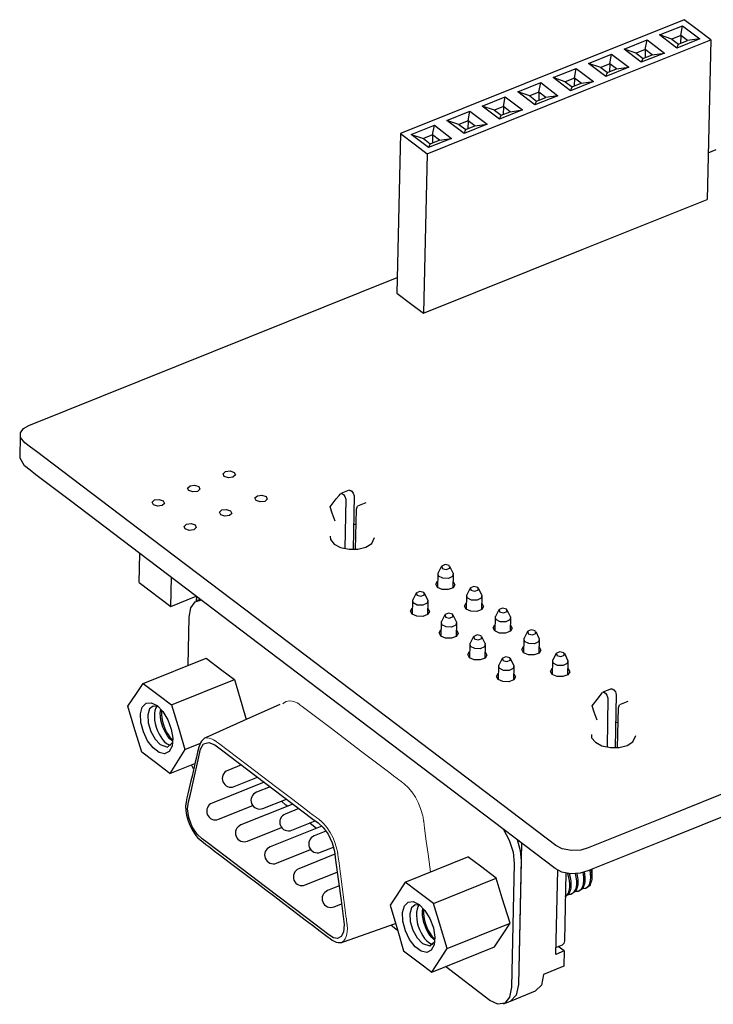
# Model space of a CAD drawing. Header units: millimetres. Extents: x 274 to 694, y 677 to 971.
# Tile 16 of 22: x 610 to 630, y 739 to 768. Entities that reach past the tile are written whole.
import ezdxf

# ---------------------------------------------------------------- set-up
doc = ezdxf.new("R2010")
doc.units = ezdxf.units.MM
doc.layers.get('0').update_dxf_attribs({"linetype": 'CONTINUOUS'})

msp = doc.modelspace()

# ---------------------------------------------------------------- linework, layer by layer
at = {"linetype": 'Continuous'}
for p, q in [((628.7, 767.582), (624.147, 765.756)), ((627.996, 767.145), (628.656, 767.41)), ((628.604, 767.133), (628.656, 767.41)), ((628.656, 767.41), (629.15, 767.035)), ((629.035, 767.328), (628.7, 767.582)), ((628.49, 766.77), (627.996, 767.145)), ((628.344, 767.028), (627.996, 767.145)), ((628.604, 767.133), (628.344, 767.028)), ((628.604, 767.133), (628.599, 766.905)), ((628.798, 766.985), (628.604, 767.133)), ((629.462, 767.005), (629.035, 767.328)), ((625.884, 765.57), (629.462, 767.005)), ((626.979, 766.737), (627.639, 767.002)), ((627.587, 766.725), (627.639, 767.002)), ((627.639, 767.002), (628.134, 766.627)), ((628.344, 767.028), (628.538, 766.881)), ((629.15, 767.035), (628.49, 766.77)), ((628.49, 766.77), (628.538, 766.881)), ((628.538, 766.881), (628.798, 766.985)), ((629.15, 767.035), (628.798, 766.985)), ((629.462, 767.005), (629.359, 762.435)), ((625.963, 766.33), (626.623, 766.594)), ((626.571, 766.318), (626.623, 766.594)), ((626.623, 766.594), (627.118, 766.22)), ((627.474, 766.362), (626.979, 766.737)), ((627.327, 766.621), (626.979, 766.737)), ((627.587, 766.725), (627.327, 766.621)), ((627.327, 766.621), (627.522, 766.473)), ((628.134, 766.627), (627.474, 766.362)), ((627.522, 766.473), (627.782, 766.577)), ((627.587, 766.725), (627.582, 766.497)), ((627.782, 766.577), (627.587, 766.725)), ((627.782, 766.577), (628.134, 766.627)), ((626.457, 765.955), (625.963, 766.33)), ((626.311, 766.213), (625.963, 766.33)), ((626.571, 766.318), (626.311, 766.213)), ((626.571, 766.318), (626.566, 766.09)), ((626.766, 766.17), (626.571, 766.318)), ((627.474, 766.362), (627.522, 766.473)), ((624.947, 765.922), (625.607, 766.187)), ((625.555, 765.91), (625.607, 766.187)), ((625.607, 766.187), (626.101, 765.812)), ((626.311, 766.213), (626.506, 766.066)), ((627.118, 766.22), (626.457, 765.955)), ((626.457, 765.955), (626.506, 766.066)), ((626.506, 766.066), (626.766, 766.17)), ((626.766, 766.17), (627.118, 766.22)), ((624.147, 765.756), (620.57, 764.322)), ((623.93, 765.515), (624.591, 765.779)), ((624.538, 765.502), (624.591, 765.779)), ((624.591, 765.779), (625.085, 765.404)), ((625.441, 765.547), (624.947, 765.922)), ((625.295, 765.806), (624.947, 765.922)), ((625.555, 765.91), (625.295, 765.806)), ((625.295, 765.806), (625.489, 765.658)), ((626.101, 765.812), (625.441, 765.547)), ((625.489, 765.658), (625.75, 765.762)), ((625.555, 765.91), (625.55, 765.682)), ((625.75, 765.762), (625.555, 765.91)), ((625.75, 765.762), (626.101, 765.812)), ((621.331, 763.744), (625.884, 765.57)), ((624.425, 765.14), (623.93, 765.515)), ((624.278, 765.398), (623.93, 765.515)), ((624.538, 765.502), (624.278, 765.398)), ((624.538, 765.502), (624.533, 765.275)), ((624.733, 765.355), (624.538, 765.502)), ((625.441, 765.547), (625.489, 765.658)), ((622.914, 765.107), (623.574, 765.372)), ((623.522, 765.095), (623.574, 765.372)), ((623.574, 765.372), (624.069, 764.997)), ((624.278, 765.398), (624.473, 765.25)), ((625.085, 765.404), (624.425, 765.14)), ((624.425, 765.14), (624.473, 765.25)), ((624.473, 765.25), (624.733, 765.355)), ((625.085, 765.404), (624.733, 765.355)), ((621.898, 764.699), (622.558, 764.964)), ((622.506, 764.687), (622.558, 764.964)), ((622.558, 764.964), (623.052, 764.589)), ((623.408, 764.732), (622.914, 765.107)), ((623.262, 764.991), (622.914, 765.107)), ((623.522, 765.095), (623.262, 764.991)), ((623.262, 764.991), (623.457, 764.843)), ((624.069, 764.997), (623.408, 764.732)), ((623.457, 764.843), (623.717, 764.947)), ((623.522, 765.095), (623.517, 764.867)), ((623.717, 764.947), (623.522, 765.095)), ((623.717, 764.947), (624.069, 764.997)), ((622.392, 764.325), (621.898, 764.699)), ((622.246, 764.583), (621.898, 764.699)), ((622.506, 764.687), (622.246, 764.583)), ((622.246, 764.583), (622.441, 764.435)), ((623.052, 764.589), (622.392, 764.325)), ((622.506, 764.687), (622.501, 764.459)), ((622.701, 764.54), (622.506, 764.687)), ((622.701, 764.54), (623.052, 764.589)), ((623.408, 764.732), (623.457, 764.843)), ((620.57, 764.322), (620.467, 759.751)), ((620.57, 764.322), (620.996, 763.998)), ((620.881, 764.292), (621.542, 764.557)), ((621.376, 763.917), (620.881, 764.292)), ((620.881, 764.292), (621.229, 764.175)), ((621.49, 764.28), (621.542, 764.557)), ((621.542, 764.557), (622.036, 764.182)), ((622.392, 764.325), (622.441, 764.435)), ((622.441, 764.435), (622.701, 764.54)), ((621.49, 764.28), (621.229, 764.175)), ((621.229, 764.175), (621.424, 764.028)), ((622.036, 764.182), (621.376, 763.917)), ((621.424, 764.028), (621.376, 763.917)), ((621.424, 764.028), (621.684, 764.132)), ((621.49, 764.28), (621.484, 764.052)), ((621.684, 764.132), (621.49, 764.28)), ((621.684, 764.132), (622.036, 764.182)), ((620.996, 763.998), (621.331, 763.744)), ((621.331, 763.744), (621.228, 759.174)), ((629.388, 763.77), (629.623, 763.864)), ((625.781, 761), (629.359, 762.435)), ((621.228, 759.174), (625.781, 761)), ((609.912, 755.96), (620.477, 760.196)), ((620.467, 759.751), (620.893, 759.428)), ((620.893, 759.428), (621.228, 759.174)), ((609.68, 755.749), (609.765, 755.871)), ((609.765, 755.871), (609.912, 755.96)), ((609.669, 755.69), (609.654, 755.025)), ((609.681, 755.616), (609.68, 755.749)), ((609.803, 755.466), (609.681, 755.616)), ((609.969, 755.341), (609.803, 755.466)), ((610.134, 755.215), (609.969, 755.341)), ((609.788, 754.801), (609.665, 755.026)), ((611.126, 754.463), (610.134, 755.215)), ((609.954, 754.676), (609.788, 754.801)), ((610.119, 754.55), (609.954, 754.676)), ((611.111, 753.798), (610.119, 754.55)), ((613.111, 752.958), (611.126, 754.463)), ((615.485, 754.576), (615.555, 754.64)), ((615.519, 754.502), (615.485, 754.576)), ((615.636, 754.462), (615.519, 754.502)), ((615.555, 754.64), (615.686, 754.657)), ((615.768, 754.478), (615.636, 754.462)), ((615.686, 754.657), (615.803, 754.616)), ((615.837, 754.542), (615.768, 754.478)), ((615.803, 754.616), (615.837, 754.542)), ((614.469, 754.168), (614.538, 754.232)), ((614.503, 754.095), (614.469, 754.168)), ((614.538, 754.232), (614.67, 754.249)), ((614.67, 754.249), (614.787, 754.209)), ((614.787, 754.209), (614.821, 754.135)), ((614.62, 754.054), (614.503, 754.095)), ((614.751, 754.071), (614.62, 754.054)), ((614.821, 754.135), (614.751, 754.071)), ((616.399, 753.883), (616.468, 753.947)), ((616.432, 753.81), (616.399, 753.883)), ((616.468, 753.947), (616.6, 753.964)), ((616.6, 753.964), (616.717, 753.924)), ((616.717, 753.924), (616.751, 753.85)), ((618.551, 753.627), (618.731, 753.854)), ((618.731, 753.854), (618.81, 753.954)), ((618.81, 753.954), (618.841, 753.993)), ((618.841, 753.993), (618.884, 754.014)), ((619.102, 754.108), (618.862, 754.011)), ((618.884, 754.014), (618.933, 753.986)), ((618.933, 753.986), (618.976, 753.927)), ((618.976, 753.927), (619.004, 753.848)), ((619.105, 754.101), (619.124, 754.11)), ((619.124, 754.11), (619.173, 754.082)), ((619.173, 754.082), (619.216, 754.023)), ((619.244, 753.945), (619.215, 752.416)), ((619.216, 754.023), (619.244, 753.945)), ((613.096, 752.293), (611.111, 753.798)), ((613.453, 753.761), (613.522, 753.825)), ((613.486, 753.687), (613.453, 753.761)), ((613.603, 753.647), (613.486, 753.687)), ((613.522, 753.825), (613.654, 753.842)), ((613.735, 753.663), (613.603, 753.647)), ((613.654, 753.842), (613.771, 753.801)), ((613.805, 753.727), (613.735, 753.663)), ((613.771, 753.801), (613.805, 753.727)), ((616.549, 753.769), (616.432, 753.81)), ((616.681, 753.786), (616.549, 753.769)), ((616.751, 753.85), (616.681, 753.786)), ((618.613, 753.446), (618.551, 753.627)), ((619.004, 753.848), (618.977, 752.44)), ((619.305, 753.565), (619.341, 753.648)), ((619.579, 753.747), (619.339, 753.651)), ((615.382, 753.476), (615.452, 753.54)), ((615.416, 753.402), (615.382, 753.476)), ((615.533, 753.362), (615.416, 753.402)), ((615.452, 753.54), (615.584, 753.557)), ((615.665, 753.378), (615.533, 753.362)), ((615.584, 753.557), (615.701, 753.516)), ((615.734, 753.442), (615.665, 753.378)), ((615.701, 753.516), (615.734, 753.442)), ((618.693, 753.215), (618.613, 753.446)), ((619.279, 752.417), (619.305, 753.565)), ((614.366, 753.068), (614.435, 753.132)), ((614.4, 752.994), (614.366, 753.068)), ((614.435, 753.132), (614.567, 753.149)), ((614.567, 753.149), (614.684, 753.109)), ((614.718, 753.035), (614.649, 752.971)), ((614.684, 753.109), (614.718, 753.035)), ((619.276, 753.125), (619.23, 753.125)), ((619.295, 753.121), (619.276, 753.125)), ((617.081, 749.949), (613.111, 752.958)), ((614.517, 752.954), (614.4, 752.994)), ((614.649, 752.971), (614.517, 752.954)), ((618.551, 752.785), (618.56, 752.69)), ((619.745, 752.579), (619.823, 752.755)), ((618.56, 752.69), (618.668, 752.562)), ((618.668, 752.562), (618.855, 752.466)), ((618.855, 752.466), (619.098, 752.415)), ((619.344, 752.418), (619.575, 752.476)), ((619.575, 752.476), (619.745, 752.579)), ((613.079, 751.459), (613.098, 752.292)), ((617.066, 749.284), (613.096, 752.293)), ((619.098, 752.415), (619.344, 752.418)), ((621.748, 751.925), (621.647, 751.735)), ((621.853, 751.973), (621.753, 751.933)), ((621.753, 751.933), (621.768, 751.864)), ((621.968, 751.944), (621.853, 751.973)), ((621.983, 751.875), (621.968, 751.944)), ((622.081, 751.725), (621.989, 751.92)), ((613.984, 750.773), (614.003, 751.606)), ((621.638, 751.701), (621.63, 751.323)), ((621.661, 751.645), (621.647, 751.735)), ((621.78, 751.581), (621.661, 751.645)), ((621.768, 751.864), (621.883, 751.835)), ((621.883, 751.835), (621.983, 751.875)), ((622.063, 751.636), (621.942, 751.578)), ((622.081, 751.725), (622.063, 751.636)), ((622.08, 751.312), (622.088, 751.691)), ((613.079, 751.459), (613.984, 750.773)), ((621.582, 751.41), (621.634, 751.498)), ((621.633, 751.32), (621.582, 751.41)), ((621.769, 751.262), (621.633, 751.32)), ((621.942, 751.578), (621.78, 751.581)), ((622.132, 751.398), (622.076, 751.31)), ((622.084, 751.488), (622.132, 751.398)), ((622.675, 751.35), (622.575, 751.31)), ((622.79, 751.321), (622.675, 751.35)), ((622.805, 751.252), (622.79, 751.321)), ((613.984, 750.773), (614.716, 751.066)), ((614.725, 750.935), (614.728, 751.057)), ((621.021, 751.157), (620.92, 750.967)), ((621.126, 751.205), (621.026, 751.165)), ((621.026, 751.165), (621.041, 751.096)), ((621.041, 751.096), (621.156, 751.067)), ((621.241, 751.176), (621.126, 751.205)), ((621.156, 751.067), (621.256, 751.107)), ((621.256, 751.107), (621.241, 751.176)), ((621.354, 750.957), (621.262, 751.152)), ((621.938, 751.258), (621.769, 751.262)), ((622.076, 751.31), (621.938, 751.258)), ((622.46, 751.078), (622.452, 750.699)), ((622.57, 751.302), (622.469, 751.111)), ((622.483, 751.021), (622.469, 751.111)), ((622.575, 751.31), (622.59, 751.241)), ((622.59, 751.241), (622.705, 751.212)), ((622.705, 751.212), (622.805, 751.252)), ((622.903, 751.102), (622.811, 751.297)), ((622.903, 751.102), (622.885, 751.012)), ((622.902, 750.689), (622.91, 751.068)), ((614.564, 750.74), (614.686, 750.911)), ((614.686, 750.911), (614.866, 750.961)), ((614.831, 750.978), (614.743, 750.943)), ((620.911, 750.933), (620.903, 750.555)), ((620.934, 750.877), (620.92, 750.967)), ((621.052, 750.813), (620.934, 750.877)), ((621.214, 750.81), (621.052, 750.813)), ((621.336, 750.867), (621.214, 750.81)), ((621.354, 750.957), (621.336, 750.867)), ((621.352, 750.544), (621.361, 750.923)), ((622.404, 750.787), (622.456, 750.875)), ((622.455, 750.697), (622.404, 750.787)), ((622.602, 750.958), (622.483, 751.021)), ((622.764, 750.955), (622.602, 750.958)), ((622.885, 751.012), (622.764, 750.955)), ((622.954, 750.774), (622.898, 750.687)), ((622.906, 750.865), (622.954, 750.774)), ((614.485, 749.088), (614.516, 750.47)), ((614.516, 750.47), (614.564, 750.74)), ((620.855, 750.642), (620.907, 750.73)), ((620.906, 750.552), (620.855, 750.642)), ((621.042, 750.494), (620.906, 750.552)), ((621.211, 750.49), (621.042, 750.494)), ((621.349, 750.542), (621.211, 750.49)), ((621.404, 750.629), (621.349, 750.542)), ((621.356, 750.72), (621.404, 750.629)), ((621.843, 750.534), (621.742, 750.343)), ((621.948, 750.582), (621.848, 750.542)), ((621.848, 750.542), (621.863, 750.473)), ((621.863, 750.473), (621.978, 750.443)), ((622.063, 750.553), (621.948, 750.582)), ((621.978, 750.443), (622.078, 750.484)), ((622.078, 750.484), (622.063, 750.553)), ((622.176, 750.334), (622.084, 750.529)), ((622.591, 750.639), (622.455, 750.697)), ((622.76, 750.635), (622.591, 750.639)), ((622.898, 750.687), (622.76, 750.635)), ((623.392, 750.679), (623.292, 750.488)), ((623.305, 750.398), (623.292, 750.488)), ((623.497, 750.727), (623.397, 750.687)), ((623.397, 750.687), (623.412, 750.617)), ((623.412, 750.617), (623.527, 750.588)), ((623.612, 750.698), (623.497, 750.727)), ((623.527, 750.588), (623.627, 750.628)), ((623.627, 750.628), (623.612, 750.698)), ((623.725, 750.478), (623.633, 750.673)), ((623.725, 750.478), (623.707, 750.389)), ((621.733, 750.31), (621.725, 749.931)), ((621.756, 750.253), (621.742, 750.343)), ((621.875, 750.19), (621.756, 750.253)), ((622.037, 750.186), (621.875, 750.19)), ((622.158, 750.244), (622.037, 750.186)), ((622.176, 750.334), (622.158, 750.244)), ((622.175, 749.921), (622.183, 750.3)), ((623.226, 750.163), (623.278, 750.252)), ((623.283, 750.455), (623.274, 750.076)), ((623.424, 750.335), (623.305, 750.398)), ((623.586, 750.331), (623.424, 750.335)), ((623.707, 750.389), (623.586, 750.331)), ((623.724, 750.066), (623.732, 750.445)), ((623.728, 750.242), (623.776, 750.151)), ((625.02, 743.93), (617.081, 749.949)), ((621.677, 750.019), (621.729, 750.107)), ((621.728, 749.928), (621.677, 750.019)), ((621.864, 749.871), (621.728, 749.928)), ((622.171, 749.918), (622.033, 749.867)), ((622.227, 750.006), (622.171, 749.918)), ((622.179, 750.097), (622.227, 750.006)), ((622.665, 749.911), (622.564, 749.72)), ((622.77, 749.959), (622.67, 749.919)), ((622.67, 749.919), (622.685, 749.849)), ((622.885, 749.93), (622.77, 749.959)), ((622.9, 749.86), (622.885, 749.93)), ((622.998, 749.71), (622.906, 749.905)), ((623.278, 750.073), (623.226, 750.163)), ((623.413, 750.015), (623.278, 750.073)), ((623.582, 750.012), (623.413, 750.015)), ((623.72, 750.063), (623.582, 750.012)), ((623.776, 750.151), (623.72, 750.063)), ((624.214, 750.056), (624.114, 749.865)), ((624.319, 750.104), (624.219, 750.063)), ((624.219, 750.063), (624.234, 749.994)), ((624.234, 749.994), (624.349, 749.965)), ((624.434, 750.074), (624.319, 750.104)), ((624.349, 749.965), (624.449, 750.005)), ((624.449, 750.005), (624.434, 750.074)), ((624.547, 749.855), (624.455, 750.05)), ((622.033, 749.867), (621.864, 749.871)), ((622.555, 749.687), (622.547, 749.308)), ((622.578, 749.63), (622.564, 749.72)), ((622.697, 749.567), (622.578, 749.63)), ((622.685, 749.849), (622.8, 749.82)), ((622.8, 749.82), (622.9, 749.86)), ((622.998, 749.71), (622.98, 749.621)), ((622.997, 749.298), (623.005, 749.677)), ((624.048, 749.54), (624.1, 749.629)), ((624.105, 749.832), (624.096, 749.453)), ((624.127, 749.775), (624.114, 749.865)), ((624.246, 749.712), (624.127, 749.775)), ((624.408, 749.708), (624.246, 749.712)), ((624.529, 749.766), (624.408, 749.708)), ((624.547, 749.855), (624.529, 749.766)), ((624.546, 749.443), (624.555, 749.821)), ((622.499, 749.395), (622.551, 749.484)), ((622.55, 749.305), (622.499, 749.395)), ((622.859, 749.563), (622.697, 749.567)), ((622.98, 749.621), (622.859, 749.563)), ((623.049, 749.383), (622.993, 749.295)), ((623.001, 749.474), (623.049, 749.383)), ((624.1, 749.45), (624.048, 749.54)), ((624.235, 749.392), (624.1, 749.45)), ((624.404, 749.388), (624.235, 749.392)), ((624.542, 749.44), (624.404, 749.388)), ((624.598, 749.528), (624.542, 749.44)), ((624.55, 749.618), (624.598, 749.528)), ((625.036, 749.432), (624.936, 749.242)), ((625.142, 749.48), (625.041, 749.44)), ((625.041, 749.44), (625.056, 749.371)), ((625.056, 749.371), (625.171, 749.342)), ((625.256, 749.451), (625.142, 749.48)), ((625.171, 749.342), (625.271, 749.382)), ((625.271, 749.382), (625.256, 749.451)), ((625.369, 749.232), (625.277, 749.427)), ((613.197, 748.571), (614.998, 749.294)), ((614.998, 749.294), (615.451, 748.95)), ((625.005, 743.265), (617.066, 749.284)), ((622.686, 749.247), (622.55, 749.305)), ((622.855, 749.243), (622.686, 749.247)), ((622.993, 749.295), (622.855, 749.243)), ((623.377, 749.063), (623.369, 748.685)), ((623.487, 749.287), (623.386, 749.097)), ((623.4, 749.007), (623.386, 749.097)), ((623.592, 749.335), (623.492, 749.295)), ((623.492, 749.295), (623.507, 749.226)), ((623.507, 749.226), (623.622, 749.197)), ((623.707, 749.306), (623.592, 749.335)), ((623.622, 749.197), (623.722, 749.237)), ((623.722, 749.237), (623.707, 749.306)), ((623.82, 749.087), (623.728, 749.282)), ((623.82, 749.087), (623.802, 748.998)), ((624.927, 749.208), (624.918, 748.83)), ((624.949, 749.152), (624.936, 749.242)), ((625.068, 749.088), (624.949, 749.152)), ((625.23, 749.085), (625.068, 749.088)), ((625.351, 749.143), (625.23, 749.085)), ((625.369, 749.232), (625.351, 749.143)), ((625.368, 748.819), (625.377, 749.198)), ((615.451, 748.95), (615.808, 748.679)), ((623.321, 748.772), (623.373, 748.861)), ((623.519, 748.944), (623.4, 749.007)), ((623.681, 748.94), (623.519, 748.944)), ((623.802, 748.998), (623.681, 748.94)), ((623.819, 748.675), (623.827, 749.053)), ((623.823, 748.85), (623.871, 748.76)), ((624.87, 748.917), (624.922, 749.005)), ((624.922, 748.827), (624.87, 748.917)), ((625.058, 748.769), (624.922, 748.827)), ((625.364, 748.817), (625.226, 748.765)), ((625.42, 748.904), (625.364, 748.817)), ((625.372, 748.995), (625.42, 748.904)), ((613.003, 748.283), (613.197, 748.571)), ((613.197, 748.571), (613.651, 748.228)), ((614.007, 747.957), (615.808, 748.679)), ((615.808, 748.679), (616.022, 747.963)), ((623.372, 748.682), (623.321, 748.772)), ((623.508, 748.624), (623.372, 748.682)), ((623.677, 748.62), (623.508, 748.624)), ((623.815, 748.672), (623.677, 748.62)), ((623.871, 748.76), (623.815, 748.672)), ((625.226, 748.765), (625.058, 748.769)), ((612.757, 747.916), (613.003, 748.283)), ((613.651, 748.228), (614.007, 747.957)), ((626.243, 748.159), (626.322, 748.259)), ((626.322, 748.259), (626.353, 748.298)), ((626.353, 748.298), (626.396, 748.318)), ((626.615, 748.412), (626.374, 748.316)), ((626.396, 748.318), (626.445, 748.291)), ((626.445, 748.291), (626.489, 748.232)), ((626.489, 748.232), (626.516, 748.153)), ((626.617, 748.406), (626.636, 748.415)), ((626.636, 748.415), (626.686, 748.387)), ((626.686, 748.387), (626.729, 748.328)), ((626.756, 748.249), (626.727, 746.738)), ((626.729, 748.328), (626.756, 748.249)), ((613.169, 747.892), (613.276, 748.003)), ((613.276, 748.003), (613.424, 748.018)), ((613.424, 748.018), (613.593, 747.934)), ((613.593, 747.934), (613.759, 747.763)), ((614.007, 747.957), (614.222, 747.24)), ((616.022, 747.963), (616.149, 747.54)), ((617.11, 747.971), (616.057, 747.498)), ((626.063, 747.932), (626.243, 748.159)), ((626.125, 747.75), (626.063, 747.932)), ((626.516, 748.153), (626.49, 746.757)), ((626.817, 747.869), (626.853, 747.953)), ((627.091, 748.052), (626.851, 747.956)), ((612.931, 747.339), (612.757, 747.916)), ((613.117, 747.7), (613.169, 747.892)), ((613.127, 747.452), (613.117, 747.7)), ((613.377, 747.839), (613.326, 747.669)), ((613.326, 747.669), (613.339, 747.443)), ((613.482, 747.924), (613.377, 747.839)), ((613.624, 747.908), (613.482, 747.924)), ((613.519, 747.71), (613.516, 747.619)), ((613.533, 747.796), (613.519, 747.71)), ((613.557, 747.868), (613.533, 747.796)), ((613.582, 747.913), (613.557, 747.868)), ((613.686, 747.72), (613.697, 747.825)), ((613.69, 747.621), (613.686, 747.72)), ((613.718, 747.776), (613.717, 747.681)), ((613.717, 747.681), (613.726, 747.583)), ((613.721, 747.798), (613.718, 747.776)), ((613.759, 747.763), (613.902, 747.529)), ((626.205, 747.52), (626.125, 747.75)), ((626.791, 746.739), (626.817, 747.869)), ((613.199, 747.183), (613.127, 747.452)), ((613.339, 747.443), (613.413, 747.198)), ((613.516, 747.619), (613.523, 747.519)), ((613.523, 747.519), (613.541, 747.419)), ((613.541, 747.419), (613.568, 747.315)), ((613.704, 747.522), (613.69, 747.621)), ((613.728, 747.418), (613.704, 747.522)), ((613.726, 747.583), (613.745, 747.48)), ((613.761, 747.319), (613.728, 747.418)), ((613.745, 747.48), (613.773, 747.38)), ((613.773, 747.38), (613.811, 747.28)), ((613.902, 747.529), (614, 747.262)), ((616.057, 747.498), (615.003, 747.025)), ((626.766, 747.447), (626.743, 747.446)), ((626.807, 747.438), (626.766, 747.447)), ((613.153, 746.606), (612.931, 747.339)), ((613.321, 746.928), (613.199, 747.183)), ((613.413, 747.198), (613.536, 746.978)), ((613.568, 747.315), (613.604, 747.217)), ((613.604, 747.217), (613.648, 747.122)), ((613.648, 747.122), (613.696, 747.038)), ((613.802, 747.222), (613.761, 747.319)), ((613.849, 747.134), (613.802, 747.222)), ((613.811, 747.28), (613.855, 747.188)), ((613.903, 747.054), (613.849, 747.134)), ((613.855, 747.188), (613.906, 747.103)), ((613.906, 747.103), (613.96, 747.031)), ((614, 747.262), (614.042, 746.999)), ((614.222, 747.24), (614.39, 746.677)), ((626.041, 747.106), (626.05, 747.011)), ((613.478, 746.722), (613.321, 746.928)), ((613.536, 746.978), (613.686, 746.819)), ((613.686, 746.819), (613.895, 746.748)), ((613.696, 747.038), (613.751, 746.961)), ((613.751, 746.961), (613.807, 746.899)), ((613.807, 746.899), (613.866, 746.85)), ((613.866, 746.85), (613.922, 746.817)), ((613.895, 746.748), (614.039, 746.875)), ((613.958, 746.987), (613.903, 747.054)), ((613.922, 746.817), (613.981, 746.8)), ((614.016, 746.933), (613.958, 746.987)), ((613.96, 747.031), (614.036, 746.954)), ((614.039, 746.918), (614.016, 746.933)), ((614.042, 746.999), (614.021, 746.775)), ((614.39, 746.677), (614.833, 746.855)), ((614.837, 746.868), (614.789, 746.742)), ((614.87, 746.92), (614.837, 746.868)), ((614.837, 746.69), (614.928, 746.838)), ((614.91, 746.963), (614.87, 746.92)), ((614.953, 746.998), (614.91, 746.963)), ((614.928, 746.838), (615.078, 746.882)), ((615.003, 747.025), (614.953, 746.998)), ((615.078, 746.882), (615.251, 746.813)), ((615.251, 746.813), (615.441, 746.67)), ((626.05, 747.011), (626.159, 746.884)), ((626.159, 746.884), (626.345, 746.787)), ((627.065, 746.797), (627.235, 746.9)), ((627.235, 746.9), (627.313, 747.077)), ((613.509, 746.336), (613.153, 746.606)), ((613.649, 746.592), (613.478, 746.722)), ((613.81, 746.557), (613.649, 746.592)), ((613.94, 746.621), (613.81, 746.557)), ((614.021, 746.775), (613.94, 746.621)), ((614.39, 746.677), (614.151, 746.294)), ((614.755, 746.603), (614.722, 746.46)), ((614.748, 746.3), (614.837, 746.69)), ((614.789, 746.742), (614.755, 746.603)), ((615.441, 746.67), (617.188, 745.345)), ((626.345, 746.787), (626.588, 746.736)), ((626.588, 746.736), (626.835, 746.74)), ((626.835, 746.74), (627.065, 746.797)), ((613.963, 745.992), (613.509, 746.336)), ((614.151, 746.294), (613.963, 745.992)), ((613.963, 745.992), (614.679, 746.279)), ((614.61, 746.183), (614.584, 746.241)), ((614.688, 746.32), (614.656, 746.183)), ((614.662, 745.91), (614.748, 746.3)), ((614.722, 746.46), (614.688, 746.32)), ((614.624, 746.045), (614.594, 745.913)), ((614.639, 746.125), (614.61, 746.183)), ((614.656, 746.183), (614.624, 746.045)), ((616.012, 746.237), (615.619, 746.079)), ((631.299, 746.007), (628.245, 744.782)), ((614.563, 745.782), (614.534, 745.656)), ((614.547, 745.395), (614.662, 745.91)), ((614.594, 745.913), (614.563, 745.782)), ((616.664, 745.742), (615.172, 745.144)), ((615.805, 745.615), (616.476, 745.885)), ((614.478, 745.413), (614.45, 745.295)), ((614.505, 745.531), (614.478, 745.413)), ((614.498, 745.177), (614.547, 745.395)), ((614.534, 745.656), (614.505, 745.531)), ((616.835, 745.613), (616.442, 745.455)), ((614.425, 745.182), (614.41, 745.059)), ((614.45, 745.295), (614.425, 745.182)), ((614.469, 744.977), (614.498, 745.177)), ((617.489, 745.117), (615.997, 744.519)), ((616.628, 744.991), (617.3, 745.26)), ((617.286, 745.084), (617.155, 745.202)), ((617.188, 745.345), (618.061, 744.683)), ((631.284, 745.342), (628.23, 744.117)), ((614.41, 745.059), (614.414, 744.931)), ((614.414, 744.931), (614.436, 744.794)), ((614.5, 744.732), (614.469, 744.977)), ((615.358, 744.68), (616.336, 745.072)), ((617.66, 744.987), (617.267, 744.83)), ((617.328, 745.052), (617.286, 745.084)), ((614.436, 744.794), (614.472, 744.659)), ((614.472, 744.659), (614.521, 744.527)), ((614.599, 744.466), (614.5, 744.732)), ((617.453, 744.366), (618.125, 744.635)), ((617.984, 744.555), (617.964, 744.57)), ((618.162, 744.42), (617.984, 744.555)), ((618.061, 744.683), (618.206, 744.573)), ((618.206, 744.573), (618.354, 744.446)), ((628.245, 744.782), (626.717, 744.169)), ((614.521, 744.527), (614.586, 744.394)), ((614.586, 744.394), (614.662, 744.271)), ((614.741, 744.251), (614.599, 744.466)), ((614.662, 744.271), (614.705, 744.213)), ((616.183, 744.055), (617.161, 744.447)), ((618.314, 744.481), (616.831, 743.886)), ((618.435, 744.337), (618.096, 744.201)), ((618.354, 744.446), (618.499, 744.25)), ((623.517, 744.401), (623.688, 744.084)), ((614.705, 744.213), (614.75, 744.161)), ((614.885, 744.122), (614.741, 744.251)), ((614.75, 744.161), (614.83, 744.086)), ((614.83, 744.086), (614.911, 744.022)), ((615.025, 744.016), (614.885, 744.122)), ((614.911, 744.022), (614.992, 743.96)), ((615.583, 743.592), (615.025, 744.016)), ((618.499, 744.25), (618.613, 744.008)), ((618.613, 744.008), (618.678, 743.764)), ((623.688, 744.084), (623.797, 743.738)), ((623.914, 744.1), (624.004, 743.785)), ((624.042, 743.995), (623.951, 739.947)), ((626.717, 744.169), (625.954, 743.863)), ((628.23, 744.117), (626.702, 743.505)), ((614.992, 743.96), (615.073, 743.899)), ((615.073, 743.899), (615.158, 743.834)), ((615.158, 743.834), (615.243, 743.77)), ((615.243, 743.77), (615.451, 743.612)), ((617.017, 743.422), (617.993, 743.814)), ((618.282, 743.737), (618.646, 743.883)), ((618.678, 743.764), (618.712, 743.511)), ((623.797, 743.738), (623.831, 743.408)), ((624.004, 743.785), (624.031, 743.488)), ((625.209, 743.833), (625.02, 743.93)), ((625.471, 743.783), (625.209, 743.833)), ((625.74, 743.797), (625.471, 743.783)), ((625.954, 743.863), (625.74, 743.797)), ((615.451, 743.612), (615.658, 743.455)), ((616.7, 742.746), (615.583, 743.592)), ((615.658, 743.455), (615.924, 743.253)), ((618.69, 743.676), (617.656, 743.261)), ((618.712, 743.511), (618.865, 742.351)), ((620.703, 742.881), (622.503, 743.603)), ((622.86, 743.333), (622.503, 743.603)), ((624.031, 743.488), (623.951, 739.947)), ((626.702, 743.505), (625.939, 743.198)), ((615.924, 743.253), (616.19, 743.052)), ((617.842, 742.797), (618.758, 743.164)), ((623.313, 742.989), (622.86, 743.333)), ((623.831, 743.408), (623.751, 739.867)), ((625.194, 743.168), (625.005, 743.265)), ((625.021, 740.81), (625.076, 743.229)), ((625.456, 743.118), (625.194, 743.168)), ((625.311, 743.146), (625.267, 741.198)), ((625.939, 743.198), (625.725, 743.133)), ((625.824, 743.02), (625.803, 743.157)), ((625.833, 743.166), (625.843, 743.114)), ((626.027, 743.017), (626.005, 743.226)), ((626.034, 743.238), (626.039, 743.217)), ((626.039, 743.217), (626.048, 743.159)), ((626.048, 743.159), (626.054, 743.106)), ((626.06, 743.076), (626.066, 743.155)), ((626.066, 743.155), (626.063, 743.241)), ((616.19, 743.052), (616.448, 742.856)), ((616.448, 742.856), (616.706, 742.66)), ((620.703, 742.881), (620.464, 742.508)), ((621.059, 742.611), (620.703, 742.881)), ((621.513, 742.267), (623.313, 742.989)), ((623.488, 742.421), (623.313, 742.989)), ((625.416, 742.928), (625.366, 743.131)), ((625.401, 743.129), (625.43, 743.023)), ((625.426, 742.818), (625.416, 742.928)), ((625.43, 743.023), (625.441, 742.965)), ((625.441, 742.965), (625.449, 742.91)), ((625.449, 742.91), (625.456, 742.804)), ((625.725, 743.133), (625.456, 743.118)), ((625.625, 742.921), (625.591, 743.126)), ((625.624, 743.128), (625.624, 743.126)), ((625.624, 743.126), (625.646, 743.012)), ((625.625, 742.819), (625.625, 742.921)), ((625.646, 743.012), (625.653, 742.956)), ((625.656, 742.905), (625.652, 742.807)), ((625.653, 742.956), (625.656, 742.905)), ((625.816, 742.827), (625.826, 742.919)), ((625.826, 742.919), (625.824, 743.02)), ((625.854, 742.905), (625.841, 742.817)), ((625.843, 743.114), (625.855, 743.005)), ((625.856, 742.953), (625.854, 742.905)), ((625.855, 743.005), (625.856, 742.953)), ((625.999, 742.843), (626.019, 742.925)), ((626.019, 742.925), (626.027, 743.017)), ((626.044, 742.914), (626.021, 742.837)), ((626.051, 742.957), (626.044, 742.914)), ((626.055, 743.004), (626.051, 742.957)), ((626.054, 743.106), (626.055, 743.004)), ((617.914, 741.825), (616.7, 742.746)), ((616.706, 742.66), (616.967, 742.463)), ((618.81, 742.769), (618.48, 742.637)), ((621.513, 742.267), (621.059, 742.611)), ((625.382, 742.564), (625.408, 742.634)), ((625.418, 742.59), (625.402, 742.559)), ((625.408, 742.634), (625.424, 742.721)), ((625.432, 742.626), (625.418, 742.59)), ((625.424, 742.721), (625.426, 742.818)), ((625.45, 742.709), (625.432, 742.626)), ((625.455, 742.754), (625.45, 742.709)), ((625.456, 742.804), (625.455, 742.754)), ((625.505, 742.559), (625.552, 742.599)), ((625.57, 742.598), (625.513, 742.561)), ((625.552, 742.599), (625.587, 742.656)), ((625.59, 742.622), (625.57, 742.598)), ((625.587, 742.656), (625.612, 742.731)), ((625.589, 742.621), (625.602, 742.618)), ((625.609, 742.651), (625.59, 742.622)), ((625.602, 742.618), (625.661, 742.622)), ((625.637, 742.722), (625.609, 742.651)), ((625.612, 742.731), (625.625, 742.819)), ((625.646, 742.762), (625.637, 742.722)), ((625.652, 742.807), (625.646, 742.762)), ((625.661, 742.622), (625.715, 742.646)), ((625.684, 742.629), (625.713, 742.641)), ((625.756, 742.666), (625.713, 742.643)), ((625.715, 742.646), (625.759, 742.688)), ((625.778, 742.687), (625.756, 742.666)), ((625.759, 742.688), (625.794, 742.75)), ((625.815, 742.744), (625.778, 742.687)), ((625.788, 742.702), (625.813, 742.697)), ((625.794, 742.75), (625.816, 742.827)), ((625.813, 742.697), (625.873, 742.705)), ((625.829, 742.778), (625.815, 742.744)), ((625.841, 742.817), (625.829, 742.778)), ((625.873, 742.705), (625.924, 742.732)), ((625.884, 742.709), (625.913, 742.721)), ((625.941, 742.735), (625.913, 742.721)), ((625.924, 742.732), (625.967, 742.78)), ((625.986, 742.777), (625.941, 742.735)), ((625.967, 742.78), (625.999, 742.843)), ((626.005, 742.805), (625.986, 742.777)), ((626.021, 742.837), (626.005, 742.805)), ((616.967, 742.463), (617.227, 742.266)), ((618.865, 742.351), (618.894, 742.123)), ((620.464, 742.508), (620.276, 742.215)), ((620.681, 742.197), (620.788, 742.308)), ((620.788, 742.308), (620.936, 742.322)), ((620.936, 742.322), (621.105, 742.239)), ((623.71, 741.699), (623.488, 742.421)), ((625.283, 742.47), (625.295, 742.474)), ((625.295, 742.474), (625.343, 742.509)), ((625.296, 742.473), (625.313, 742.48)), ((625.361, 742.51), (625.313, 742.48)), ((625.343, 742.509), (625.382, 742.564)), ((625.402, 742.559), (625.361, 742.51)), ((625.386, 742.54), (625.388, 742.539)), ((625.388, 742.539), (625.451, 742.539)), ((625.451, 742.539), (625.505, 742.559)), ((625.484, 742.549), (625.513, 742.56)), ((617.227, 742.266), (617.428, 742.113)), ((617.428, 742.113), (617.63, 741.96)), ((618.666, 742.173), (618.877, 742.257)), ((618.894, 742.123), (618.924, 741.895)), ((620.276, 742.215), (620.49, 741.488)), ((620.629, 742.005), (620.681, 742.197)), ((620.889, 742.144), (620.838, 741.974)), ((620.994, 742.229), (620.889, 742.144)), ((621.136, 742.213), (620.994, 742.229)), ((621.031, 742.015), (621.028, 741.923)), ((621.046, 742.1), (621.031, 742.015)), ((621.07, 742.173), (621.046, 742.1)), ((621.095, 742.218), (621.07, 742.173)), ((621.105, 742.239), (621.272, 742.068)), ((621.199, 742.024), (621.209, 742.129)), ((621.202, 741.926), (621.199, 742.024)), ((621.23, 742.081), (621.229, 741.986)), ((621.233, 742.103), (621.23, 742.081)), ((621.272, 742.068), (621.414, 741.833)), ((621.687, 741.699), (621.513, 742.267)), ((617.63, 741.96), (617.839, 741.801)), ((617.839, 741.801), (618.05, 741.642)), ((618.521, 741.365), (617.914, 741.825)), ((618.924, 741.895), (618.953, 741.667)), ((620.64, 741.757), (620.629, 742.005)), ((620.711, 741.488), (620.64, 741.757)), ((620.838, 741.974), (620.851, 741.747)), ((620.851, 741.747), (620.926, 741.503)), ((621.028, 741.923), (621.036, 741.824)), ((621.036, 741.824), (621.053, 741.723)), ((621.216, 741.827), (621.202, 741.926)), ((621.241, 741.723), (621.216, 741.827)), ((621.229, 741.986), (621.238, 741.888)), ((621.238, 741.888), (621.257, 741.784)), ((621.257, 741.784), (621.286, 741.684)), ((621.414, 741.833), (621.513, 741.567)), ((618.05, 741.642), (618.272, 741.476)), ((618.272, 741.476), (618.496, 741.305)), ((618.936, 741.445), (618.872, 741.321)), ((618.936, 741.166), (620.429, 741.696)), ((618.953, 741.667), (618.936, 741.445)), ((620.488, 741.496), (620.289, 741.646)), ((620.49, 741.488), (620.659, 740.916)), ((620.833, 741.233), (620.711, 741.488)), ((620.926, 741.503), (621.048, 741.283)), ((621.053, 741.723), (621.081, 741.62)), ((621.081, 741.62), (621.116, 741.522)), ((621.116, 741.522), (621.16, 741.427)), ((621.273, 741.624), (621.241, 741.723)), ((621.315, 741.527), (621.273, 741.624)), ((621.286, 741.684), (621.323, 741.584)), ((621.362, 741.439), (621.315, 741.527)), ((621.323, 741.584), (621.367, 741.493)), ((621.367, 741.493), (621.418, 741.408)), ((621.513, 741.567), (621.554, 741.303)), ((621.909, 740.977), (621.687, 741.699)), ((621.909, 740.977), (623.71, 741.699)), ((623.516, 741.402), (623.71, 741.699)), ((618.496, 741.305), (618.553, 741.261)), ((618.647, 741.285), (618.521, 741.365)), ((618.553, 741.261), (618.61, 741.221)), ((618.61, 741.221), (618.668, 741.188)), ((618.768, 741.266), (618.647, 741.285)), ((618.668, 741.188), (618.727, 741.164)), ((618.727, 741.164), (618.782, 741.151)), ((618.872, 741.321), (618.768, 741.266)), ((618.886, 741.153), (618.937, 741.166)), ((620.991, 741.026), (620.833, 741.233)), ((621.048, 741.283), (621.199, 741.123)), ((621.16, 741.427), (621.209, 741.342)), ((621.209, 741.342), (621.263, 741.266)), ((621.263, 741.266), (621.319, 741.204)), ((621.319, 741.204), (621.378, 741.154)), ((621.415, 741.359), (621.362, 741.439)), ((621.408, 741.053), (621.551, 741.179)), ((621.47, 741.292), (621.415, 741.359)), ((621.418, 741.408), (621.472, 741.335)), ((621.529, 741.238), (621.47, 741.292)), ((621.472, 741.335), (621.549, 741.259)), ((621.561, 741.216), (621.529, 741.238)), ((621.554, 741.303), (621.533, 741.08)), ((623.269, 741.024), (623.516, 741.402)), ((625.267, 741.198), (625.251, 741.121)), ((618.782, 741.151), (618.836, 741.148)), ((618.836, 741.148), (618.886, 741.153)), ((620.659, 740.916), (621.112, 740.572)), ((621.161, 740.897), (620.991, 741.026)), ((621.322, 740.862), (621.161, 740.897)), ((621.199, 741.123), (621.408, 741.053)), ((621.452, 740.926), (621.322, 740.862)), ((621.378, 741.154), (621.434, 741.122)), ((621.434, 741.122), (621.494, 741.105)), ((621.533, 741.08), (621.452, 740.926)), ((621.469, 740.302), (623.269, 741.024)), ((621.715, 740.68), (621.909, 740.977)), ((625.261, 740.907), (625.021, 740.81)), ((625.026, 741.006), (625.21, 741.08)), ((625.261, 740.907), (625.094, 741.033)), ((625.251, 741.121), (625.21, 741.08)), ((625.261, 740.907), (625.252, 740.469)), ((621.469, 740.302), (621.715, 740.68)), ((621.112, 740.572), (621.469, 740.302)), ((623.133, 739.49), (621.857, 740.458)), ((625.252, 740.469), (624.671, 740.236)), ((624.671, 740.236), (624.608, 739.928)), ((623.751, 739.867), (623.698, 739.583)), ((623.724, 739.473), (624.444, 739.762)), ((623.951, 739.947), (623.887, 739.639)), ((623.951, 739.947), (623.887, 739.639)), ((624.608, 739.928), (624.444, 739.762)), ((623.364, 739.38), (623.133, 739.49)), ((623.524, 739.393), (623.724, 739.473)), ((623.698, 739.583), (623.562, 739.412)), ((623.887, 739.639), (623.724, 739.473)), ((623.887, 739.639), (623.724, 739.473)), ((623.562, 739.412), (623.364, 739.38))]:
    msp.add_line(p, q, dxfattribs=at)
at = {"linetype": 'Continuous', "lineweight": 5}
for p, q in [((617.201, 747.989), (617.22, 748.007)), ((617.22, 748.007), (617.293, 748.053)), ((617.293, 748.053), (617.376, 748.073)), ((617.376, 748.073), (617.466, 748.067)), ((617.466, 748.067), (617.56, 748.036)), ((617.56, 748.036), (617.606, 748.012)), ((617.606, 748.012), (617.653, 747.984)), ((617.653, 747.984), (617.664, 747.976)), ((617.664, 747.976), (617.675, 747.968)), ((617.675, 747.968), (617.681, 747.963)), ((617.681, 747.963), (617.687, 747.959)), ((617.687, 747.959), (617.69, 747.957)), ((617.69, 747.957), (617.693, 747.954)), ((617.693, 747.954), (617.696, 747.952)), ((617.696, 747.952), (617.699, 747.95)), ((617.699, 747.95), (617.726, 747.93)), ((617.726, 747.93), (617.752, 747.91)), ((617.752, 747.91), (618.589, 747.275)), ((618.589, 747.275), (619.426, 746.641)), ((614.963, 747.004), (614.984, 747.009)), ((614.984, 747.009), (615.006, 747.011)), ((615.006, 747.011), (615.087, 747.006)), ((615.087, 747.006), (615.17, 746.978)), ((615.17, 746.978), (615.212, 746.957)), ((615.212, 746.957), (615.254, 746.931)), ((615.254, 746.931), (615.264, 746.924)), ((615.264, 746.924), (615.274, 746.917)), ((615.274, 746.917), (615.279, 746.913)), ((615.279, 746.913), (615.284, 746.909)), ((615.284, 746.909), (615.287, 746.907)), ((615.287, 746.907), (615.29, 746.905)), ((615.29, 746.905), (615.294, 746.902)), ((615.294, 746.902), (615.297, 746.9)), ((615.297, 746.9), (615.323, 746.88)), ((615.323, 746.88), (615.349, 746.86)), ((615.349, 746.86), (616.186, 746.225)), ((619.426, 746.641), (619.844, 746.323)), ((619.844, 746.323), (620.263, 746.006)), ((616.186, 746.225), (617.023, 745.591)), ((620.263, 746.006), (620.367, 745.927)), ((620.367, 745.927), (620.472, 745.848)), ((620.472, 745.848), (620.524, 745.808)), ((620.524, 745.808), (620.577, 745.768)), ((620.577, 745.768), (620.603, 745.748)), ((620.603, 745.748), (620.629, 745.729)), ((620.629, 745.729), (620.642, 745.719)), ((620.642, 745.719), (620.655, 745.709)), ((620.655, 745.709), (620.658, 745.706)), ((620.658, 745.706), (620.662, 745.704)), ((620.662, 745.704), (620.665, 745.701)), ((620.665, 745.701), (620.668, 745.699)), ((620.668, 745.699), (620.675, 745.694)), ((620.675, 745.694), (620.681, 745.689)), ((620.681, 745.689), (620.789, 745.59)), ((617.023, 745.591), (617.442, 745.274)), ((620.789, 745.59), (620.896, 745.462)), ((620.896, 745.462), (620.996, 745.309)), ((617.442, 745.274), (617.86, 744.956)), ((620.996, 745.309), (621.085, 745.137)), ((621.085, 745.137), (621.155, 744.958)), ((617.86, 744.956), (617.965, 744.877)), ((617.965, 744.877), (618.069, 744.798)), ((621.155, 744.958), (621.206, 744.78)), ((618.069, 744.798), (618.122, 744.758)), ((618.122, 744.758), (618.174, 744.718)), ((618.174, 744.718), (618.2, 744.699)), ((618.2, 744.699), (618.226, 744.679)), ((618.226, 744.679), (618.239, 744.669)), ((618.239, 744.669), (618.253, 744.659)), ((618.253, 744.659), (618.256, 744.656)), ((618.256, 744.656), (618.259, 744.654)), ((618.259, 744.654), (618.262, 744.651)), ((618.262, 744.651), (618.265, 744.649)), ((618.265, 744.649), (618.271, 744.645)), ((618.271, 744.645), (618.277, 744.64)), ((618.277, 744.64), (618.373, 744.552)), ((618.373, 744.552), (618.469, 744.437)), ((621.206, 744.78), (621.216, 744.737)), ((621.216, 744.737), (621.224, 744.695)), ((621.224, 744.695), (621.228, 744.674)), ((621.228, 744.674), (621.231, 744.654)), ((621.231, 744.654), (621.233, 744.644)), ((621.233, 744.644), (621.234, 744.634)), ((621.234, 744.634), (621.235, 744.629)), ((621.235, 744.629), (621.235, 744.624)), ((621.235, 744.624), (621.236, 744.621)), ((621.236, 744.621), (621.236, 744.619)), ((621.236, 744.619), (621.236, 744.616)), ((621.236, 744.616), (621.237, 744.613)), ((621.237, 744.613), (621.249, 744.52)), ((618.469, 744.437), (618.559, 744.3)), ((618.559, 744.3), (618.638, 744.146)), ((621.249, 744.52), (621.261, 744.427)), ((621.261, 744.427), (621.31, 744.054)), ((618.638, 744.146), (618.702, 743.986)), ((618.702, 743.986), (618.747, 743.827)), ((621.31, 744.054), (621.359, 743.682)), ((618.747, 743.827), (618.756, 743.788)), ((618.756, 743.788), (618.763, 743.751)), ((618.763, 743.751), (618.766, 743.732)), ((618.766, 743.732), (618.769, 743.714)), ((618.769, 743.714), (618.771, 743.704)), ((618.771, 743.704), (618.772, 743.695)), ((618.772, 743.695), (618.773, 743.691)), ((618.773, 743.691), (618.773, 743.686)), ((618.773, 743.686), (618.773, 743.684)), ((618.773, 743.684), (618.774, 743.682)), ((618.774, 743.682), (618.774, 743.679)), ((618.774, 743.679), (618.775, 743.676)), ((618.775, 743.676), (618.787, 743.583)), ((618.787, 743.583), (618.799, 743.49)), ((618.799, 743.49), (618.848, 743.118)), ((621.359, 743.682), (621.427, 743.17)), ((618.848, 743.118), (618.897, 742.745)), ((618.897, 742.745), (618.946, 742.373)), ((618.946, 742.373), (618.995, 742)), ((618.995, 742), (619.007, 741.907)), ((619.007, 741.907), (619.019, 741.814)), ((619.019, 741.814), (619.025, 741.768)), ((619.025, 741.768), (619.032, 741.721)), ((619.032, 741.721), (619.033, 741.71)), ((619.033, 741.71), (619.035, 741.698)), ((619.044, 741.469), (619.033, 741.39)), ((619.035, 741.698), (619.036, 741.686)), ((619.036, 741.686), (619.038, 741.675)), ((619.038, 741.675), (619.04, 741.655)), ((619.04, 741.655), (619.042, 741.634)), ((619.042, 741.634), (619.047, 741.551)), ((619.047, 741.551), (619.044, 741.469)), ((618.922, 741.175), (618.892, 741.154)), ((618.95, 741.202), (618.922, 741.175)), ((618.986, 741.254), (618.95, 741.202)), ((619.014, 741.318), (618.986, 741.254)), ((619.033, 741.39), (619.014, 741.318))]:
    msp.add_line(p, q, dxfattribs=at)
at = {"linetype": 'Continuous'}
for centre in [(615.712, 745.847), (616.535, 745.223), (615.265, 744.912), (617.36, 744.598), (616.09, 744.287), (618.189, 743.969), (616.924, 743.654), (617.749, 743.029), (618.573, 742.405)]:
    msp.add_arc(centre, 0.25, 111.852, 291.852, dxfattribs=at)

doc.saveas('drawing.dxf')
